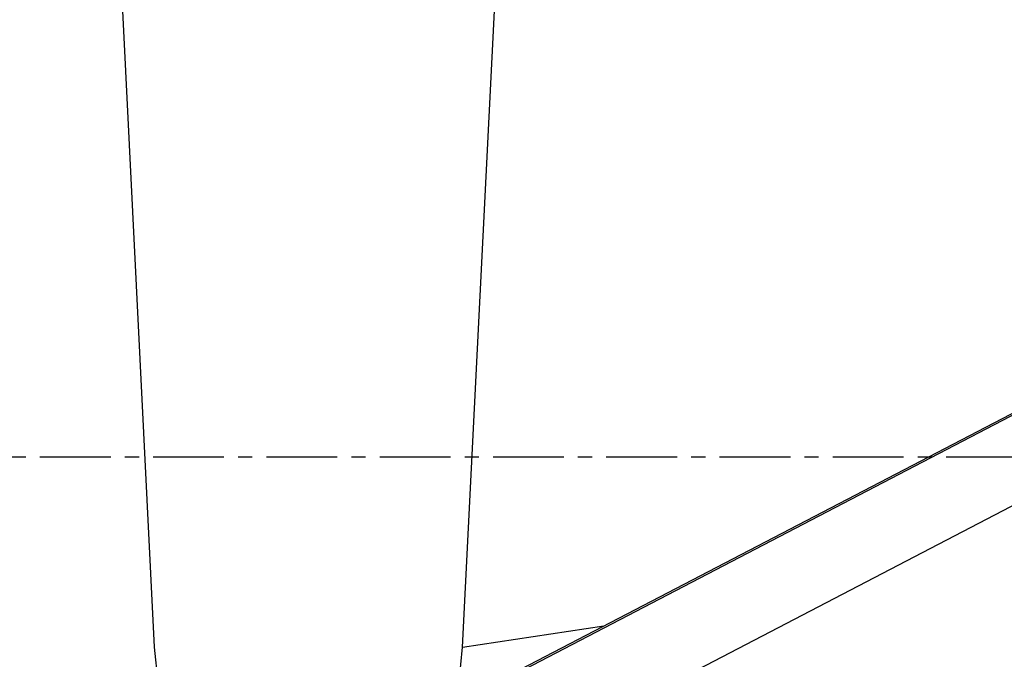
# Model space of a CAD drawing. Header units: millimetres. Extents: x 0 to 7560, y 0 to 5346.
# Tile 64 of 242: x 1325 to 1458, y 3028 to 3114. Entities that reach past the tile are written whole.
import ezdxf

# ---------------------------------------------------------------- set-up
doc = ezdxf.new("R2010")
doc.units = ezdxf.units.MM
doc.linetypes.add('CENTER', pattern=[50.8, 31.75, -6.35, 6.35, -6.35])
doc.layers.add('COVER_20230516_TEST_PBL1', color=7, linetype='Continuous')
doc.layers.add('M2200805_PBL111', color=7, linetype='Continuous')

# ---------------------------------------------------------------- blocks, each defined once
blk = doc.blocks.new('A$C86968656')
at = {"color": 1, "linetype": 'CENTER', "ltscale": 0.3}
blk.add_line((-456.04, 1050), (776.59, 1050), dxfattribs=at)
at = {"layer": 'COVER_20230516_TEST_PBL1', "color": 7}
for p, q in [((-357.52, 1190), (-349.21, 1024.36)), ((-307.74, 1024.36), (-299.43, 1190)), ((-349.21, 1024.36), (-348.61, 1018.26)), ((-308.36, 1018.18), (-307.74, 1024.36))]:
    blk.add_line(p, q, dxfattribs=at)
at = {"layer": 'COVER_20230516_TEST_PBL1', "color": 2}
blk.add_line((-307.74, 1024.36), (-288.74, 1027.25), dxfattribs=at)
at = {"layer": 'M2200805_PBL111', "color": 7}
for p, q in [((-380.15, 979.66), (-138.21, 1105.61)), ((-355.76, 979.9), (-139.61, 1092.42))]:
    blk.add_line(p, q, dxfattribs=at)
at = {"layer": 'M2200805_PBL111', "color": 2}
blk.add_line((-379.14, 979.9), (-138.36, 1105.25), dxfattribs=at)

msp = doc.modelspace()

# ---------------------------------------------------------------- block references
at = {"ltscale": 0.3}
msp.add_blockref('A$C86968656', (1692.687, 2005.505), dxfattribs=at)

doc.saveas('drawing.dxf')
